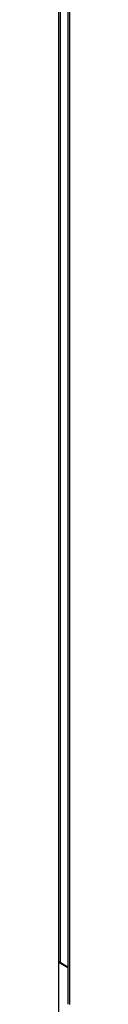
# Model space of a CAD drawing. Header units: inches. Extents: x 2 to 538, y -2 to 358.
# Tile 65 of 121: x 437.032 to 437.369, y 283.768 to 313.499. Entities that reach past the tile are written whole.
import ezdxf

# ---------------------------------------------------------------- set-up
doc = ezdxf.new("R2010")
doc.units = ezdxf.units.IN
doc.header["$MEASUREMENT"] = 0
for name, color, linetype in [('COM54275-3', 7, 'Continuous'), ('COM70995-2', 7, 'Continuous'), ('COM71139-8', 7, 'Continuous'), ('Default', 7, 'Continuous')]:
    doc.layers.add(name, color=color, linetype=linetype)

# ---------------------------------------------------------------- blocks, each defined once
blk = doc.blocks.new('SE6')
at = {"layer": 'COM54275-3', "color": 7, "linetype": 'Continuous'}
for p, q in [((437.032, 348.124), (437.032, 285.112)), ((437.086, 348.048), (437.086, 285.037)), ((437.044, 285.037), (437.044, 285.075)), ((437.086, 285.037), (437.315, 284.904))]:
    blk.add_line(p, q, dxfattribs=at)
blk.add_ellipse((437.217, 285.112), major_axis=(0.185, 0), ratio=0.57735, start_param=3.141593, end_param=3.926991, dxfattribs=at)
at = {"layer": 'COM70995-2', "color": 7, "linetype": 'Continuous'}
for p, q in [((437.067, 285.05), (437.044, 285.037)), ((437.044, 279.638), (437.044, 285.037)), ((437.044, 285.037), (437.315, 284.88))]:
    blk.add_line(p, q, dxfattribs=at)
at = {"layer": 'COM71139-8', "color": 7, "linetype": 'Continuous'}
for p, q in [((437.315, 344.919), (437.315, 283.784)), ((437.369, 344.794), (437.369, 283.757))]:
    blk.add_line(p, q, dxfattribs=at)
blk.add_ellipse((437.5, 283.784), major_axis=(0.185, 0), ratio=0.57735, start_param=3.141593, end_param=3.295285, dxfattribs=at)

msp = doc.modelspace()

# ---------------------------------------------------------------- block references
at = {"layer": 'Default'}
msp.add_blockref('SE6', (0, 0), dxfattribs=at)

doc.saveas('drawing.dxf')
